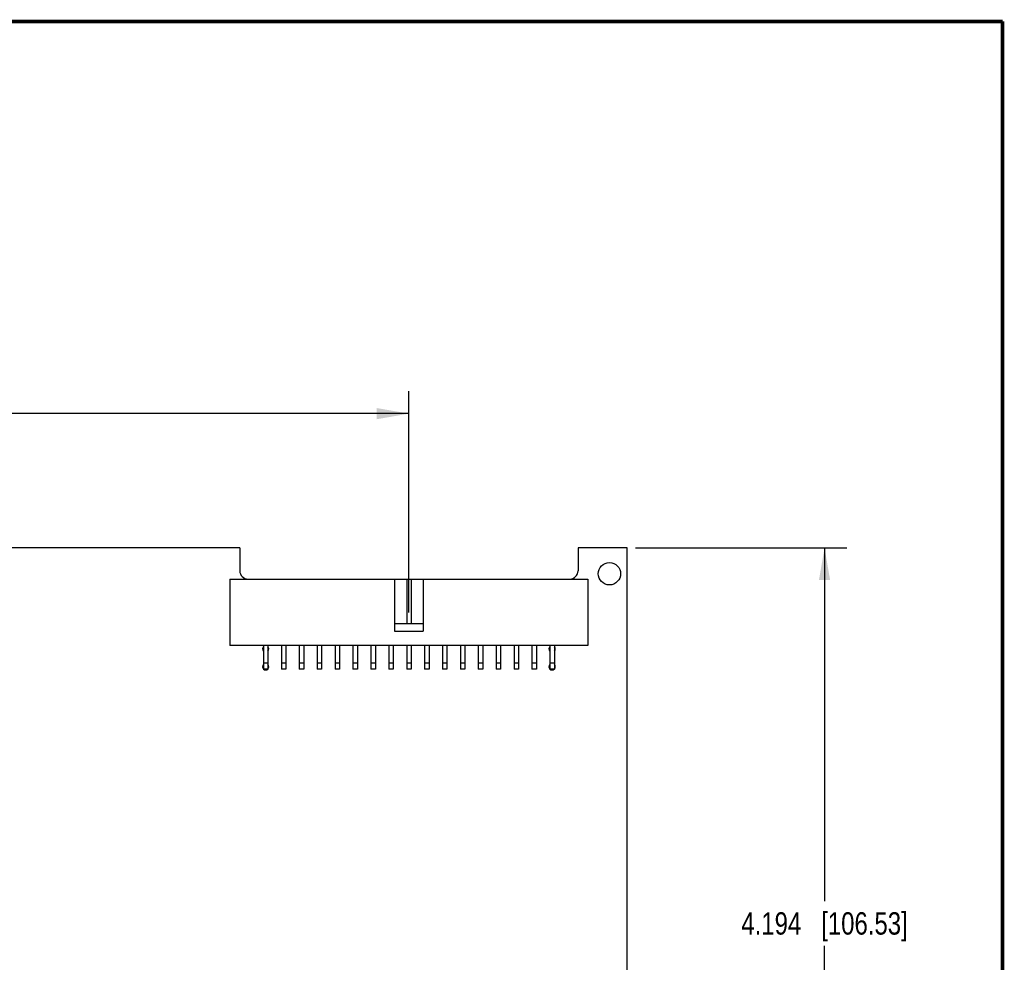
# Model space of a CAD drawing. Header units: inches. Extents: x 0.2 to 16.8, y 0.2 to 10.8.
# Tile 11 of 11: x 11.3 to 16.8, y 5.5 to 10.8. Entities that reach past the tile are written whole.
import ezdxf

# ---------------------------------------------------------------- set-up
doc = ezdxf.new("R2010")
doc.units = ezdxf.units.IN
doc.header["$LTSCALE"] = 0.935
doc.header["$MEASUREMENT"] = 0
doc.layers.get('0').update_dxf_attribs({"linetype": 'CONTINUOUS'})
doc.layers.add('DIMENSIONS', color=7, linetype='CONTINUOUS')
doc.styles.get("Standard").update_dxf_attribs({"font": 'txt', "width": 0.8})
doc.dimstyles.new('DIMSTYLE_1', dxfattribs={"dimtxt": 0.125, "dimasz": 0.18, "dimexe": 0.18, "dimexo": 0.0625, "dimgap": 0.09, "dimtad": 0, "dimtih": 1, "dimtoh": 1, "dimdec": 3, "dimzin": 4, "dimdsep": 46, "dimtxsty": 'STANDARD', "dimblk": '_FILLED', "dimblk1": '_FILLED', "dimblk2": '_FILLED', "dimcen": 0.09, "dimadec": 0, "dimazin": 0, "dimtp": 0.01, "dimtm": 0.01, "dimtfac": 1, "dimtdec": 3, "dimtofl": 0, "dimtmove": 0, "dimatfit": 3, "dimldrblk": '_FILLED', "dimfxl": 1, "dimtolj": 1, "dimtzin": 4, "dimarcsym": 0})

# ---------------------------------------------------------------- blocks, each defined once
blk = doc.blocks.new('_FILLED')
at = {"color": 0, "linetype": 'BYBLOCK'}
blk.add_solid([(0, 0), (-1, 0.174), (-1, -0.174)], dxfattribs=at)
blk = doc.blocks.new('*D0')
at = {"layer": 'DIMENSIONS', "color": 2, "linetype": 'CONTINUOUS'}
for p, q in [((14.7, 7.8185), (15.8808, 7.8185)), ((15.7558, 7.8185), (15.7558, 5.8465)), ((15.7558, 3.6245), (15.7558, 5.5965)), ((12.5476, 3.6245), (15.8808, 3.6245))]:
    blk.add_line(p, q, dxfattribs=at)
at = {"layer": 'DIMENSIONS', "color": 2, "linetype": 'CONTINUOUS', "xscale": 0.18, "yscale": 0.18, "zscale": 0.18}
for p, rotation in [((15.7558, 7.8185), 90), ((15.7558, 3.6245), 270)]:
    blk.add_blockref('_FILLED', p, dxfattribs=dict(at, rotation=rotation))
at = {"layer": 'DIMENSIONS', "color": 2, "linetype": 'CONTINUOUS', "insert": (15.7558, 5.784), "char_height": 0.125, "width": 1.425, "attachment_point": 2, "line_spacing_factor": 0.9}
blk.add_mtext('4.194{\\Ftxt.shx;\\W1.000000;\\H0.125000; }[106.53]', dxfattribs=at)
blk = doc.blocks.new('*D16')
at = {"layer": 'DIMENSIONS', "color": 2, "linetype": 'CONTINUOUS'}
for p, q in [((7.7141, 7.597), (7.7141, 8.6935)), ((13.4341, 7.457), (13.4341, 8.6935)), ((7.7141, 8.5685), (9.5508, 8.5685)), ((13.4341, 8.5685), (11.1008, 8.5685))]:
    blk.add_line(p, q, dxfattribs=at)
at = {"layer": 'DIMENSIONS', "color": 2, "linetype": 'CONTINUOUS', "xscale": 0.18, "yscale": 0.18, "zscale": 0.18, "rotation": 180}
blk.add_blockref('_FILLED', (7.7141, 8.5685), dxfattribs=at)
at = {"layer": 'DIMENSIONS', "color": 2, "linetype": 'CONTINUOUS', "xscale": 0.18, "yscale": 0.18, "zscale": 0.18}
blk.add_blockref('_FILLED', (13.4341, 8.5685), dxfattribs=at)
at = {"layer": 'DIMENSIONS', "color": 2, "linetype": 'CONTINUOUS', "insert": (10.3258, 8.631), "char_height": 0.125, "width": 1.425, "attachment_point": 2, "line_spacing_factor": 0.9}
blk.add_mtext('5.720{\\Ftxt.shx;\\W1.000000;\\H0.125000; }[145.29]', dxfattribs=at)

msp = doc.modelspace()

# ---------------------------------------------------------------- linework, layer by layer
at = {"color": 7, "linetype": 'CONTINUOUS'}
for p, q in [((12.4891, 7.8185), (7.7841, 7.8185)), ((12.4891, 7.8185), (12.4891, 7.6915)), ((14.6541, 7.8185), (14.3791, 7.8185)), ((14.3791, 7.8185), (14.3791, 7.6915)), ((14.6541, 3.9495), (14.6541, 7.8185)), ((12.4341, 7.6445), (12.4341, 7.2745)), ((12.4341, 7.6445), (14.4341, 7.6445)), ((13.3541, 7.6445), (13.3541, 7.3545)), ((13.4216, 7.6445), (13.4216, 7.3945)), ((13.4466, 7.6445), (13.4466, 7.3945)), ((13.5141, 7.6445), (13.5141, 7.3545)), ((14.4341, 7.6445), (14.4341, 7.2745)), ((13.5141, 7.3945), (13.3541, 7.3945)), ((13.3541, 7.3545), (13.5141, 7.3545)), ((14.4341, 7.2745), (12.4341, 7.2745)), ((12.6216, 7.2745), (12.6216, 7.142)), ((12.6466, 7.2745), (12.6466, 7.142)), ((12.7216, 7.2745), (12.7216, 7.142)), ((12.7466, 7.2745), (12.7466, 7.142)), ((12.8216, 7.2745), (12.8216, 7.142)), ((12.8466, 7.2745), (12.8466, 7.142)), ((12.9216, 7.2745), (12.9216, 7.142)), ((12.9466, 7.2745), (12.9466, 7.142)), ((13.0216, 7.2745), (13.0216, 7.142)), ((13.0466, 7.2745), (13.0466, 7.142)), ((13.1216, 7.2745), (13.1216, 7.142)), ((13.1466, 7.2745), (13.1466, 7.142)), ((13.2216, 7.2745), (13.2216, 7.142)), ((13.2466, 7.2745), (13.2466, 7.142)), ((13.3216, 7.2745), (13.3216, 7.142)), ((13.3466, 7.2745), (13.3466, 7.142)), ((13.4216, 7.2745), (13.4216, 7.142)), ((13.4466, 7.2745), (13.4466, 7.142)), ((13.5216, 7.2745), (13.5216, 7.142)), ((13.5466, 7.2745), (13.5466, 7.142)), ((13.6216, 7.2745), (13.6216, 7.142)), ((13.6466, 7.2745), (13.6466, 7.142)), ((13.7216, 7.2745), (13.7216, 7.142)), ((13.7466, 7.2745), (13.7466, 7.142)), ((13.8216, 7.2745), (13.8216, 7.142)), ((13.8466, 7.2745), (13.8466, 7.142)), ((13.9216, 7.2745), (13.9216, 7.142)), ((13.9466, 7.2745), (13.9466, 7.142)), ((14.0216, 7.2745), (14.0216, 7.142)), ((14.0466, 7.2745), (14.0466, 7.142)), ((14.1216, 7.2745), (14.1216, 7.142)), ((14.1466, 7.2745), (14.1466, 7.142)), ((14.2216, 7.2745), (14.2216, 7.142)), ((14.2466, 7.2745), (14.2466, 7.142)), ((12.6466, 7.1745), (12.6216, 7.1745)), ((12.7466, 7.1745), (12.7216, 7.1745)), ((12.8466, 7.1745), (12.8216, 7.1745)), ((12.9466, 7.1745), (12.9216, 7.1745)), ((13.0466, 7.1745), (13.0216, 7.1745)), ((13.1466, 7.1745), (13.1216, 7.1745)), ((13.2466, 7.1745), (13.2216, 7.1745)), ((13.3466, 7.1745), (13.3216, 7.1745)), ((13.4466, 7.1745), (13.4216, 7.1745)), ((13.5466, 7.1745), (13.5216, 7.1745)), ((13.6466, 7.1745), (13.6216, 7.1745)), ((13.7466, 7.1745), (13.7216, 7.1745)), ((13.8466, 7.1745), (13.8216, 7.1745)), ((13.9466, 7.1745), (13.9216, 7.1745)), ((14.0466, 7.1745), (14.0216, 7.1745)), ((14.1466, 7.1745), (14.1216, 7.1745)), ((14.2466, 7.1745), (14.2216, 7.1745)), ((12.6466, 7.142), (12.6216, 7.142)), ((12.7466, 7.142), (12.7216, 7.142)), ((12.8466, 7.142), (12.8216, 7.142)), ((12.9466, 7.142), (12.9216, 7.142)), ((13.0466, 7.142), (13.0216, 7.142)), ((13.1466, 7.142), (13.1216, 7.142)), ((13.2466, 7.142), (13.2216, 7.142)), ((13.3466, 7.142), (13.3216, 7.142)), ((13.4466, 7.142), (13.4216, 7.142)), ((13.5466, 7.142), (13.5216, 7.142)), ((13.6466, 7.142), (13.6216, 7.142)), ((13.7466, 7.142), (13.7216, 7.142)), ((13.8466, 7.142), (13.8216, 7.142)), ((13.9466, 7.142), (13.9216, 7.142)), ((14.0466, 7.142), (14.0216, 7.142)), ((14.1466, 7.142), (14.1216, 7.142)), ((14.2466, 7.142), (14.2216, 7.142))]:
    msp.add_line(p, q, dxfattribs=at)
at = {"color": 7, "linetype": 'CONTINUOUS', "const_width": 0.02}
for points in [[(16.75, 10.7586), (0.25, 10.7586)], [(16.75, 0.2586), (16.75, 10.7586)]]:
    msp.add_lwpolyline(points, dxfattribs=at)
at = {"color": 7, "linetype": 'CONTINUOUS'}
msp.add_circle((14.5541, 7.6745), 0.0625, dxfattribs=at)
for centre, radius, start, end in [((12.5361, 7.6915), 0.047, 180, 270), ((14.3321, 7.6915), 0.047, 270, 360), ((12.6341, 7.2545), 0.0175, 135.5847, 224.4153), ((12.6341, 7.2545), 0.0175, 315.5847, 44.4153), ((14.2341, 7.2545), 0.0175, 135.5847, 224.4153), ((14.2341, 7.2545), 0.0175, 315.5847, 44.4153), ((12.6341, 7.1545), 0.0175, 135.5847, 224.4153), ((12.6341, 7.1545), 0.0175, 315.5847, 44.4153), ((14.2341, 7.1545), 0.0175, 135.5847, 224.4153), ((14.2341, 7.1545), 0.0175, 315.5847, 44.4153), ((12.6341, 7.1545), 0.0175, 225.5847, 314.4153), ((14.2341, 7.1545), 0.0175, 225.5847, 314.4153)]:
    msp.add_arc(centre, radius, start, end, dxfattribs=at)

# ---------------------------------------------------------------- dimensions: what is measured, and where the dimension line sits
at = {"layer": 'DIMENSIONS', "color": 2, "linetype": 'CONTINUOUS'}
dim = msp.add_linear_dim(base=(13.4341, 8.5685), p1=(7.7141, 7.597), p2=(13.4341, 7.457), dimstyle='DIMSTYLE_1', dxfattribs=at)
dim.commit()
dim.dimension.update_dxf_attribs({"geometry": '*D16', "text_midpoint": (10.1758, 8.5685), "dimtype": 160})
dim = msp.add_linear_dim(base=(15.7558, 7.8185), p1=(12.5476, 3.6245), p2=(14.7, 7.8185), angle=90, dimstyle='DIMSTYLE_1', dxfattribs=at)
dim.commit()
dim.dimension.update_dxf_attribs({"geometry": '*D0', "text_midpoint": (15.6058, 5.7215), "dimtype": 160})

doc.saveas('drawing.dxf')
